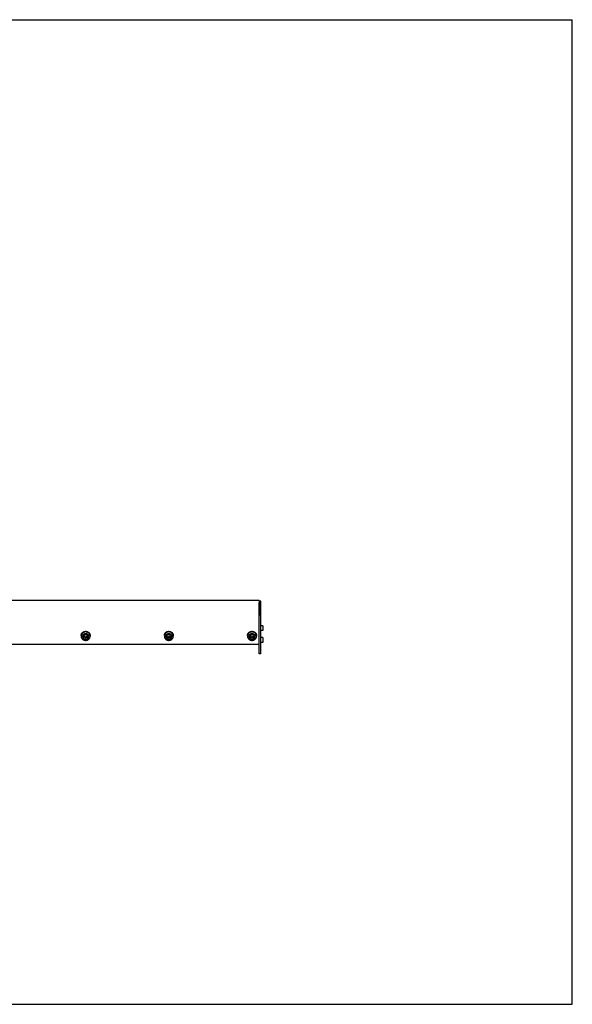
# Model space of a CAD drawing. Header units: inches. Extents: x 0 to 88, y 0 to 68.
# Tile 2 of 2: x 49.8 to 88, y 0 to 68. Entities that reach past the tile are written whole.
import ezdxf

# ---------------------------------------------------------------- set-up
doc = ezdxf.new("R2010")
doc.units = ezdxf.units.IN
doc.header["$LTSCALE"] = 4.84
doc.header["$MEASUREMENT"] = 0
doc.layers.get('0').update_dxf_attribs({"linetype": 'CONTINUOUS'})
for name, color, linetype in [('351201_BL1', 7, 'CONTINUOUS'), ('351202_WW_351202_18_BL5', 7, 'CONTINUOUS'), ('351203_WW_351203_18_BL8', 7, 'CONTINUOUS'), ('605279P_BL10', 7, 'CONTINUOUS'), ('605279P_BL13', 7, 'CONTINUOUS'), ('605279P_BL15', 7, 'CONTINUOUS'), ('9505XXM_950512M_BL6', 7, 'CONTINUOUS'), ('9505XXM_950512M_BL7', 7, 'CONTINUOUS'), ('9506XXM_950612M_BL11', 7, 'CONTINUOUS'), ('9506XXM_950612M_BL12', 7, 'CONTINUOUS'), ('9506XXM_950612M_BL14', 7, 'CONTINUOUS')]:
    doc.layers.add(name, color=color, linetype=linetype)

# ---------------------------------------------------------------- blocks, each defined once
blk = doc.blocks.new('351201_BL1', base_point=(43.479, 43.216))
at = {"layer": '351201_BL1', "color": 7, "linetype": 'CONTINUOUS'}
for p, q in [((20.46, 62.219), (20.46, 62.099)), ((20.46, 62.219), (28.18, 62.219)), ((20.46, 62.099), (27.744, 62.099)), ((28.18, 62.099), (28.18, 62.219)), ((66.497, 27.835), (66.377, 27.835)), ((66.377, 24.212), (66.377, 27.76)), ((66.497, 24.212), (66.497, 27.835)), ((21.4, 24.962), (20.645, 24.962)), ((27.187, 24.212), (20.55, 24.212)), ((66.497, 24.212), (66.377, 24.212))]:
    blk.add_line(p, q, dxfattribs=at)
for centre, start, end in [((23.96, 26.323), 0, 180), ((26.96, 26.323), 182.53389, 357.3372)]:
    blk.add_arc(centre, 0.11, start, end, dxfattribs=at)
blk = doc.blocks.new('351202_WW_351202_18_BL5', base_point=(47.029, 43.49))
at = {"layer": '351202_WW_351202_18_BL5', "color": 7, "linetype": 'CONTINUOUS'}
for p, q in [((27.681, 43.926), (27.681, 62.037)), ((27.744, 62.099), (28.181, 62.099)), ((28.181, 62.099), (28.181, 43.863)), ((27.744, 43.863), (28.181, 43.863)), ((27.681, 27.877), (28.085, 27.877)), ((27.681, 27.877), (27.681, 27.835)), ((28.181, 27.781), (28.181, 26.894)), ((48.141, 26.861), (48.141, 27.877)), ((66.377, 27.877), (48.141, 27.877)), ((66.377, 27.877), (66.377, 26.861)), ((48.203, 24.88), (66.314, 24.88))]:
    blk.add_line(p, q, dxfattribs=at)
for centre, radius, start, end in [((27.744, 62.037), 0.0625, 90, 180), ((27.744, 43.926), 0.0625, 180, 270), ((28.085, 27.781), 0.096, 0, 90)]:
    blk.add_arc(centre, radius, start, end, dxfattribs=at)
for points, knots in [([(48.141, 24.939), (48.141, 24.937), (48.141, 24.929), (48.143, 24.921), (48.146, 24.916)], [0, 0, 0, 0, 0.248917, 1, 1, 1, 1]), ([(48.146, 24.916), (48.148, 24.911), (48.155, 24.901), (48.168, 24.889), (48.185, 24.882), (48.197, 24.88), (48.203, 24.88)], [0, 0, 0, 0, 0.244115, 0.492413, 0.745203, 1, 1, 1, 1]), ([(66.314, 24.88), (66.321, 24.88), (66.333, 24.882), (66.349, 24.889), (66.363, 24.901), (66.37, 24.911), (66.372, 24.916)], [0, 0, 0, 0, 0.254797, 0.507587, 0.755885, 1, 1, 1, 1]), ([(66.372, 24.916), (66.373, 24.918), (66.376, 24.925), (66.377, 24.933), (66.377, 24.939)], [0, 0, 0, 0, 0.252245, 1, 1, 1, 1])]:
    blk.add_open_spline(points, degree=3, knots=knots, dxfattribs=at)
blk = doc.blocks.new('9505XXM_950512M_BL6', base_point=(46.853, 43.674))
at = {"layer": '9505XXM_950512M_BL6', "color": 7, "linetype": 'CONTINUOUS'}
for p, q in [((27.091, 62.357), (27.071, 62.337)), ((27.071, 62.337), (27.071, 62.219)), ((27.071, 62.337), (27.371, 62.337)), ((27.091, 62.357), (27.386, 62.357)), ((27.386, 62.357), (27.388, 62.355)), ((66.615, 25.325), (66.497, 25.325)), ((66.635, 25.306), (66.615, 25.325)), ((66.615, 25.325), (66.615, 24.991)), ((66.635, 25.306), (66.635, 25.011)), ((66.615, 24.991), (66.497, 24.991)), ((66.635, 25.011), (66.615, 24.991))]:
    blk.add_line(p, q, dxfattribs=at)
blk = doc.blocks.new('9505XXM_950512M_BL7', base_point=(47.003, 44.085))
at = {"layer": '9505XXM_950512M_BL7', "color": 7, "linetype": 'CONTINUOUS'}
for p, q in [((27.39, 62.357), (27.371, 62.337)), ((27.371, 62.337), (27.371, 62.219)), ((27.371, 62.337), (27.705, 62.337)), ((27.39, 62.357), (27.686, 62.357)), ((27.686, 62.357), (27.705, 62.337)), ((27.705, 62.337), (27.705, 62.219)), ((66.615, 26.148), (66.497, 26.148)), ((66.635, 26.128), (66.615, 26.148)), ((66.615, 26.148), (66.615, 25.813)), ((66.635, 26.128), (66.635, 25.833)), ((66.615, 25.813), (66.497, 25.813)), ((66.635, 25.833), (66.615, 25.813))]:
    blk.add_line(p, q, dxfattribs=at)
blk = doc.blocks.new('351203_WW_351203_18_BL8', base_point=(46.665, 43.486))
at = {"layer": '351203_WW_351203_18_BL8', "color": 7, "linetype": 'CONTINUOUS'}
for p, q in [((26.954, 43.863), (26.954, 62.099)), ((27.052, 43.863), (27.052, 62.099)), ((27.334, 43.863), (27.334, 62.099)), ((48.141, 24.873), (66.377, 24.873))]:
    blk.add_line(p, q, dxfattribs=at)
blk = doc.blocks.new('605279P_BL10', base_point=(54.386, 25.447))
at = {"layer": '605279P_BL10', "color": 7, "linetype": 'CONTINUOUS'}
for p, q in [((54.076, 25.467), (54.076, 25.426)), ((54.696, 25.467), (54.696, 25.426))]:
    blk.add_line(p, q, dxfattribs=at)
for points, knots in [([(54.076, 25.467), (54.076, 25.477), (54.077, 25.491), (54.079, 25.51), (54.083, 25.529), (54.089, 25.552), (54.098, 25.575), (54.106, 25.592), (54.115, 25.609), (54.128, 25.63), (54.146, 25.653), (54.167, 25.674), (54.189, 25.693), (54.214, 25.71), (54.24, 25.725), (54.267, 25.737), (54.296, 25.747), (54.326, 25.754), (54.356, 25.758), (54.376, 25.759), (54.386, 25.759)], [0, 0, 0, 0, 0.060549, 0.090858, 0.121196, 0.181972, 0.242965, 0.273571, 0.304253, 0.365843, 0.42779, 0.490111, 0.552814, 0.615888, 0.679309, 0.743041, 0.807038, 0.871237, 0.935591, 1, 1, 1, 1]), ([(54.386, 25.718), (54.376, 25.718), (54.356, 25.717), (54.326, 25.712), (54.296, 25.706), (54.267, 25.696), (54.24, 25.684), (54.214, 25.669), (54.189, 25.652), (54.167, 25.633), (54.146, 25.611), (54.128, 25.588), (54.115, 25.568), (54.106, 25.551), (54.098, 25.534), (54.089, 25.511), (54.083, 25.488), (54.079, 25.469), (54.077, 25.45), (54.076, 25.436), (54.076, 25.426)], [0, 0, 0, 0, 0.064409, 0.128763, 0.192962, 0.256958, 0.32069, 0.384111, 0.447185, 0.509888, 0.57221, 0.634156, 0.695746, 0.726428, 0.757035, 0.818028, 0.878804, 0.909142, 0.939451, 1, 1, 1, 1]), ([(54.076, 25.426), (54.076, 25.417), (54.077, 25.402), (54.079, 25.384), (54.083, 25.365), (54.089, 25.342), (54.098, 25.319), (54.106, 25.302), (54.115, 25.285), (54.128, 25.264), (54.146, 25.241), (54.167, 25.22), (54.189, 25.201), (54.214, 25.184), (54.24, 25.169), (54.267, 25.157), (54.296, 25.147), (54.326, 25.14), (54.356, 25.136), (54.376, 25.135), (54.386, 25.135)], [0, 0, 0, 0, 0.060549, 0.090858, 0.121196, 0.181972, 0.242965, 0.273571, 0.304253, 0.365843, 0.42779, 0.490111, 0.552814, 0.615888, 0.679309, 0.743041, 0.807038, 0.871237, 0.935591, 1, 1, 1, 1]), ([(54.386, 25.759), (54.396, 25.759), (54.417, 25.758), (54.447, 25.754), (54.476, 25.747), (54.505, 25.737), (54.533, 25.725), (54.559, 25.71), (54.583, 25.693), (54.606, 25.674), (54.626, 25.653), (54.644, 25.63), (54.657, 25.609), (54.667, 25.592), (54.675, 25.575), (54.683, 25.552), (54.69, 25.529), (54.693, 25.51), (54.696, 25.491), (54.696, 25.477), (54.696, 25.467)], [0, 0, 0, 0, 0.064409, 0.128763, 0.192962, 0.256958, 0.32069, 0.384111, 0.447185, 0.509888, 0.57221, 0.634156, 0.695746, 0.726428, 0.757035, 0.818028, 0.878804, 0.909142, 0.939451, 1, 1, 1, 1]), ([(54.696, 25.426), (54.696, 25.436), (54.696, 25.45), (54.693, 25.469), (54.69, 25.488), (54.683, 25.511), (54.675, 25.534), (54.667, 25.551), (54.657, 25.568), (54.644, 25.588), (54.626, 25.611), (54.606, 25.633), (54.583, 25.652), (54.559, 25.669), (54.533, 25.684), (54.505, 25.696), (54.476, 25.706), (54.447, 25.712), (54.417, 25.717), (54.396, 25.718), (54.386, 25.718)], [0, 0, 0, 0, 0.060549, 0.090858, 0.121196, 0.181972, 0.242965, 0.273571, 0.304253, 0.365843, 0.42779, 0.490111, 0.552814, 0.615888, 0.679309, 0.743041, 0.807038, 0.871237, 0.935591, 1, 1, 1, 1]), ([(54.386, 25.135), (54.396, 25.135), (54.417, 25.136), (54.447, 25.14), (54.476, 25.147), (54.505, 25.157), (54.533, 25.169), (54.559, 25.184), (54.583, 25.201), (54.606, 25.22), (54.626, 25.241), (54.644, 25.264), (54.657, 25.285), (54.667, 25.302), (54.675, 25.319), (54.683, 25.342), (54.69, 25.365), (54.693, 25.384), (54.696, 25.402), (54.696, 25.417), (54.696, 25.426)], [0, 0, 0, 0, 0.064409, 0.128763, 0.192962, 0.256958, 0.32069, 0.384111, 0.447185, 0.509888, 0.57221, 0.634156, 0.695746, 0.726428, 0.757035, 0.818028, 0.878804, 0.909142, 0.939451, 1, 1, 1, 1])]:
    blk.add_open_spline(points, degree=3, knots=knots, dxfattribs=at)
blk = doc.blocks.new('9506XXM_950612M_BL11', base_point=(54.386, 25.403))
at = {"layer": '9506XXM_950612M_BL11', "color": 7, "linetype": 'CONTINUOUS'}
for p, q in [((54.189, 25.379), (54.189, 25.426)), ((54.3, 25.347), (54.319, 25.43)), ((54.367, 25.289), (54.3, 25.347)), ((54.307, 25.38), (54.367, 25.329)), ((54.319, 25.43), (54.406, 25.456)), ((54.367, 25.329), (54.453, 25.355)), ((54.367, 25.289), (54.367, 25.329)), ((54.453, 25.315), (54.367, 25.289)), ((54.406, 25.456), (54.473, 25.398)), ((54.465, 25.405), (54.453, 25.355)), ((54.473, 25.398), (54.453, 25.315)), ((54.453, 25.315), (54.453, 25.355)), ((54.583, 25.379), (54.583, 25.426))]:
    blk.add_line(p, q, dxfattribs=at)
for centre, start, end in [((54.364, 25.426), 166.80005, 179.98872), ((54.364, 25.379), 166.80001, 179.9898), ((54.409, 25.379), 346.80001, 359.9898)]:
    blk.add_arc(centre, 0.174, start, end, dxfattribs=at)
for points, knots in [([(54.189, 25.379), (54.189, 25.374), (54.19, 25.362), (54.192, 25.345), (54.197, 25.329), (54.202, 25.313), (54.209, 25.297), (54.218, 25.283), (54.228, 25.269), (54.24, 25.255), (54.252, 25.243), (54.266, 25.232), (54.281, 25.223), (54.296, 25.214), (54.313, 25.207), (54.33, 25.202), (54.347, 25.198), (54.365, 25.195), (54.383, 25.194), (54.401, 25.194), (54.419, 25.196), (54.436, 25.2), (54.454, 25.205), (54.47, 25.212), (54.486, 25.219), (54.501, 25.229), (54.515, 25.239), (54.528, 25.251), (54.54, 25.264), (54.551, 25.277), (54.56, 25.292), (54.568, 25.307), (54.574, 25.323), (54.577, 25.334), (54.579, 25.339)], [0, 0, 0, 0, 0.030205, 0.060446, 0.090752, 0.121152, 0.151673, 0.182337, 0.213161, 0.244155, 0.275326, 0.306673, 0.33819, 0.369864, 0.40168, 0.433615, 0.465646, 0.497743, 0.529877, 0.562017, 0.594131, 0.62619, 0.658164, 0.690027, 0.721756, 0.753333, 0.784744, 0.81598, 0.84704, 0.877927, 0.908647, 0.939218, 0.969668, 1, 1, 1, 1]), ([(54.194, 25.466), (54.195, 25.472), (54.198, 25.483), (54.205, 25.498), (54.212, 25.514), (54.222, 25.528), (54.232, 25.542), (54.244, 25.555), (54.257, 25.566), (54.271, 25.577), (54.286, 25.586), (54.302, 25.594), (54.319, 25.6), (54.336, 25.605), (54.354, 25.609), (54.372, 25.611), (54.39, 25.612), (54.408, 25.61), (54.425, 25.608), (54.443, 25.604), (54.46, 25.598), (54.476, 25.591), (54.492, 25.583), (54.507, 25.573), (54.52, 25.562), (54.533, 25.55), (54.544, 25.537), (54.554, 25.523), (54.563, 25.508), (54.57, 25.493), (54.576, 25.476), (54.58, 25.46), (54.583, 25.443), (54.583, 25.432), (54.583, 25.426)], [0, 0, 0, 0, 0.030332, 0.060782, 0.091353, 0.122073, 0.15296, 0.18402, 0.215256, 0.246667, 0.278245, 0.309974, 0.341837, 0.37381, 0.405869, 0.437983, 0.470123, 0.502257, 0.534355, 0.566385, 0.59832, 0.630136, 0.66181, 0.693327, 0.724674, 0.755844, 0.786839, 0.817663, 0.848327, 0.878848, 0.909248, 0.939554, 0.969795, 1, 1, 1, 1]), ([(54.583, 25.379), (54.583, 25.385), (54.583, 25.396), (54.58, 25.413), (54.576, 25.429), (54.57, 25.445), (54.563, 25.461), (54.554, 25.476), (54.544, 25.49), (54.533, 25.503), (54.52, 25.515), (54.507, 25.526), (54.492, 25.536), (54.476, 25.544), (54.46, 25.551), (54.443, 25.557), (54.425, 25.561), (54.408, 25.563), (54.39, 25.564), (54.372, 25.564), (54.354, 25.562), (54.336, 25.558), (54.319, 25.553), (54.302, 25.547), (54.286, 25.539), (54.271, 25.53), (54.257, 25.519), (54.244, 25.508), (54.232, 25.495), (54.222, 25.481), (54.212, 25.467), (54.205, 25.451), (54.198, 25.435), (54.195, 25.424), (54.194, 25.419)], [0, 0, 0, 0, 0.030205, 0.060446, 0.090752, 0.121152, 0.151673, 0.182337, 0.213161, 0.244155, 0.275326, 0.306673, 0.33819, 0.369864, 0.40168, 0.433615, 0.465646, 0.497743, 0.529877, 0.562017, 0.594131, 0.62619, 0.658164, 0.690027, 0.721756, 0.753333, 0.784744, 0.81598, 0.84704, 0.877927, 0.908647, 0.939218, 0.969668, 1, 1, 1, 1]), ([(54.213, 25.408), (54.212, 25.403), (54.21, 25.392), (54.209, 25.376), (54.209, 25.359), (54.212, 25.343), (54.215, 25.327), (54.221, 25.312), (54.228, 25.297), (54.237, 25.283), (54.247, 25.269), (54.258, 25.257), (54.271, 25.246), (54.285, 25.236), (54.299, 25.227), (54.315, 25.22), (54.331, 25.214), (54.348, 25.21), (54.365, 25.207), (54.383, 25.206), (54.4, 25.206), (54.417, 25.208), (54.434, 25.212), (54.451, 25.217), (54.467, 25.224), (54.482, 25.232), (54.496, 25.241), (54.509, 25.252), (54.521, 25.264), (54.532, 25.277), (54.541, 25.291), (54.549, 25.305), (54.555, 25.321), (54.558, 25.331), (54.559, 25.337)], [0, 0, 0, 0, 0.03032, 0.060609, 0.090881, 0.121183, 0.151554, 0.182026, 0.212631, 0.243393, 0.27433, 0.305453, 0.336767, 0.368267, 0.399944, 0.431781, 0.463755, 0.495839, 0.528, 0.560204, 0.592416, 0.6246, 0.656719, 0.688743, 0.720639, 0.752385, 0.783961, 0.815353, 0.846554, 0.877567, 0.908398, 0.939064, 0.969597, 1, 1, 1, 1]), ([(54.559, 25.337), (54.561, 25.342), (54.562, 25.353), (54.564, 25.369), (54.563, 25.385), (54.561, 25.402), (54.557, 25.418), (54.552, 25.433), (54.544, 25.448), (54.536, 25.462), (54.526, 25.476), (54.514, 25.488), (54.502, 25.499), (54.488, 25.509), (54.473, 25.518), (54.457, 25.525), (54.441, 25.531), (54.424, 25.535), (54.407, 25.538), (54.39, 25.539), (54.372, 25.539), (54.355, 25.537), (54.338, 25.533), (54.322, 25.528), (54.306, 25.521), (54.291, 25.513), (54.277, 25.504), (54.263, 25.493), (54.251, 25.481), (54.241, 25.468), (54.232, 25.454), (54.224, 25.439), (54.218, 25.424), (54.214, 25.414), (54.213, 25.408)], [0, 0, 0, 0, 0.03032, 0.060609, 0.090881, 0.121183, 0.151554, 0.182026, 0.212631, 0.243393, 0.27433, 0.305453, 0.336767, 0.368267, 0.399944, 0.431781, 0.463755, 0.495839, 0.528, 0.560204, 0.592416, 0.6246, 0.656719, 0.688743, 0.720639, 0.752385, 0.783961, 0.815353, 0.846554, 0.877567, 0.908398, 0.939064, 0.969597, 1, 1, 1, 1])]:
    blk.add_open_spline(points, degree=3, knots=knots, dxfattribs=at)
blk = doc.blocks.new('9506XXM_950612M_BL12', base_point=(60.132, 25.403))
at = {"layer": '9506XXM_950612M_BL12', "color": 7, "linetype": 'CONTINUOUS'}
for p, q in [((59.935, 25.379), (59.935, 25.426)), ((60.045, 25.347), (60.064, 25.43)), ((60.112, 25.289), (60.045, 25.347)), ((60.053, 25.38), (60.112, 25.329)), ((60.064, 25.43), (60.151, 25.456)), ((60.112, 25.329), (60.199, 25.355)), ((60.112, 25.289), (60.112, 25.329)), ((60.199, 25.315), (60.112, 25.289)), ((60.151, 25.456), (60.218, 25.398)), ((60.21, 25.405), (60.199, 25.355)), ((60.218, 25.398), (60.199, 25.315)), ((60.199, 25.315), (60.199, 25.355)), ((60.328, 25.379), (60.328, 25.426))]:
    blk.add_line(p, q, dxfattribs=at)
for centre, start, end in [((60.109, 25.426), 166.80005, 179.98872), ((60.109, 25.379), 166.80001, 179.9898), ((60.154, 25.379), 346.80001, 359.9898)]:
    blk.add_arc(centre, 0.174, start, end, dxfattribs=at)
for points, knots in [([(59.935, 25.379), (59.935, 25.374), (59.935, 25.362), (59.938, 25.345), (59.942, 25.329), (59.948, 25.313), (59.955, 25.297), (59.963, 25.283), (59.973, 25.269), (59.985, 25.255), (59.998, 25.243), (60.011, 25.232), (60.026, 25.223), (60.042, 25.214), (60.058, 25.207), (60.075, 25.202), (60.092, 25.198), (60.11, 25.195), (60.128, 25.194), (60.146, 25.194), (60.164, 25.196), (60.182, 25.2), (60.199, 25.205), (60.216, 25.212), (60.231, 25.219), (60.247, 25.229), (60.261, 25.239), (60.274, 25.251), (60.286, 25.264), (60.296, 25.277), (60.305, 25.292), (60.313, 25.307), (60.319, 25.323), (60.323, 25.334), (60.324, 25.339)], [0, 0, 0, 0, 0.030205, 0.060446, 0.090752, 0.121152, 0.151673, 0.182337, 0.213161, 0.244155, 0.275326, 0.306673, 0.33819, 0.369864, 0.40168, 0.433615, 0.465646, 0.497743, 0.529877, 0.562017, 0.594131, 0.62619, 0.658164, 0.690027, 0.721756, 0.753333, 0.784744, 0.81598, 0.84704, 0.877927, 0.908647, 0.939218, 0.969668, 1, 1, 1, 1]), ([(59.939, 25.466), (59.941, 25.472), (59.944, 25.483), (59.95, 25.498), (59.958, 25.514), (59.967, 25.528), (59.978, 25.542), (59.989, 25.555), (60.003, 25.566), (60.017, 25.577), (60.032, 25.586), (60.048, 25.594), (60.064, 25.6), (60.081, 25.605), (60.099, 25.609), (60.117, 25.611), (60.135, 25.612), (60.153, 25.61), (60.171, 25.608), (60.188, 25.604), (60.205, 25.598), (60.222, 25.591), (60.237, 25.583), (60.252, 25.573), (60.266, 25.562), (60.278, 25.55), (60.29, 25.537), (60.3, 25.523), (60.308, 25.508), (60.316, 25.493), (60.321, 25.476), (60.325, 25.46), (60.328, 25.443), (60.328, 25.432), (60.328, 25.426)], [0, 0, 0, 0, 0.030332, 0.060782, 0.091353, 0.122073, 0.15296, 0.18402, 0.215256, 0.246667, 0.278245, 0.309974, 0.341837, 0.37381, 0.405869, 0.437983, 0.470123, 0.502257, 0.534355, 0.566385, 0.59832, 0.630136, 0.66181, 0.693327, 0.724674, 0.755844, 0.786839, 0.817663, 0.848327, 0.878848, 0.909248, 0.939554, 0.969795, 1, 1, 1, 1]), ([(60.328, 25.379), (60.328, 25.385), (60.328, 25.396), (60.325, 25.413), (60.321, 25.429), (60.316, 25.445), (60.308, 25.461), (60.3, 25.476), (60.29, 25.49), (60.278, 25.503), (60.266, 25.515), (60.252, 25.526), (60.237, 25.536), (60.222, 25.544), (60.205, 25.551), (60.188, 25.557), (60.171, 25.561), (60.153, 25.563), (60.135, 25.564), (60.117, 25.564), (60.099, 25.562), (60.081, 25.558), (60.064, 25.553), (60.048, 25.547), (60.032, 25.539), (60.017, 25.53), (60.003, 25.519), (59.989, 25.508), (59.978, 25.495), (59.967, 25.481), (59.958, 25.467), (59.95, 25.451), (59.944, 25.435), (59.941, 25.424), (59.939, 25.419)], [0, 0, 0, 0, 0.030205, 0.060446, 0.090752, 0.121152, 0.151673, 0.182337, 0.213161, 0.244155, 0.275326, 0.306673, 0.33819, 0.369864, 0.40168, 0.433615, 0.465646, 0.497743, 0.529877, 0.562017, 0.594131, 0.62619, 0.658164, 0.690027, 0.721756, 0.753333, 0.784744, 0.81598, 0.84704, 0.877927, 0.908647, 0.939218, 0.969668, 1, 1, 1, 1]), ([(59.959, 25.408), (59.957, 25.403), (59.955, 25.392), (59.954, 25.376), (59.955, 25.359), (59.957, 25.343), (59.961, 25.327), (59.966, 25.312), (59.973, 25.297), (59.982, 25.283), (59.992, 25.269), (60.004, 25.257), (60.016, 25.246), (60.03, 25.236), (60.045, 25.227), (60.06, 25.22), (60.077, 25.214), (60.093, 25.21), (60.111, 25.207), (60.128, 25.206), (60.145, 25.206), (60.163, 25.208), (60.18, 25.212), (60.196, 25.217), (60.212, 25.224), (60.227, 25.232), (60.241, 25.241), (60.254, 25.252), (60.266, 25.264), (60.277, 25.277), (60.286, 25.291), (60.294, 25.305), (60.3, 25.321), (60.303, 25.331), (60.305, 25.337)], [0, 0, 0, 0, 0.03032, 0.060609, 0.090881, 0.121183, 0.151554, 0.182026, 0.212631, 0.243393, 0.27433, 0.305453, 0.336767, 0.368267, 0.399944, 0.431781, 0.463755, 0.495839, 0.528, 0.560204, 0.592416, 0.6246, 0.656719, 0.688743, 0.720639, 0.752385, 0.783961, 0.815353, 0.846554, 0.877567, 0.908398, 0.939064, 0.969597, 1, 1, 1, 1]), ([(60.305, 25.337), (60.306, 25.342), (60.308, 25.353), (60.309, 25.369), (60.309, 25.385), (60.306, 25.402), (60.302, 25.418), (60.297, 25.433), (60.29, 25.448), (60.281, 25.462), (60.271, 25.476), (60.26, 25.488), (60.247, 25.499), (60.233, 25.509), (60.218, 25.518), (60.203, 25.525), (60.187, 25.531), (60.17, 25.535), (60.153, 25.538), (60.135, 25.539), (60.118, 25.539), (60.101, 25.537), (60.084, 25.533), (60.067, 25.528), (60.051, 25.521), (60.036, 25.513), (60.022, 25.504), (60.009, 25.493), (59.997, 25.481), (59.986, 25.468), (59.977, 25.454), (59.969, 25.439), (59.963, 25.424), (59.96, 25.414), (59.959, 25.408)], [0, 0, 0, 0, 0.03032, 0.060609, 0.090881, 0.121183, 0.151554, 0.182026, 0.212631, 0.243393, 0.27433, 0.305453, 0.336767, 0.368267, 0.399944, 0.431781, 0.463755, 0.495839, 0.528, 0.560204, 0.592416, 0.6246, 0.656719, 0.688743, 0.720639, 0.752385, 0.783961, 0.815353, 0.846554, 0.877567, 0.908398, 0.939064, 0.969597, 1, 1, 1, 1])]:
    blk.add_open_spline(points, degree=3, knots=knots, dxfattribs=at)
blk = doc.blocks.new('605279P_BL13', base_point=(60.132, 25.447))
at = {"layer": '605279P_BL13', "color": 7, "linetype": 'CONTINUOUS'}
for p, q in [((59.822, 25.467), (59.822, 25.426)), ((60.442, 25.467), (60.442, 25.426))]:
    blk.add_line(p, q, dxfattribs=at)
for points, knots in [([(59.822, 25.467), (59.822, 25.477), (59.822, 25.491), (59.825, 25.51), (59.828, 25.529), (59.834, 25.552), (59.843, 25.575), (59.851, 25.592), (59.86, 25.609), (59.873, 25.63), (59.892, 25.653), (59.912, 25.674), (59.935, 25.693), (59.959, 25.71), (59.985, 25.725), (60.013, 25.737), (60.042, 25.747), (60.071, 25.754), (60.101, 25.758), (60.121, 25.759), (60.132, 25.759)], [0, 0, 0, 0, 0.060549, 0.090858, 0.121196, 0.181972, 0.242965, 0.273571, 0.304253, 0.365843, 0.42779, 0.490111, 0.552814, 0.615888, 0.679309, 0.743041, 0.807038, 0.871237, 0.935591, 1, 1, 1, 1]), ([(60.132, 25.718), (60.121, 25.718), (60.101, 25.717), (60.071, 25.712), (60.042, 25.706), (60.013, 25.696), (59.985, 25.684), (59.959, 25.669), (59.935, 25.652), (59.912, 25.633), (59.892, 25.611), (59.873, 25.588), (59.86, 25.568), (59.851, 25.551), (59.843, 25.534), (59.834, 25.511), (59.828, 25.488), (59.825, 25.469), (59.822, 25.45), (59.822, 25.436), (59.822, 25.426)], [0, 0, 0, 0, 0.064409, 0.128763, 0.192962, 0.256958, 0.32069, 0.384111, 0.447185, 0.509888, 0.57221, 0.634156, 0.695746, 0.726428, 0.757035, 0.818028, 0.878804, 0.909142, 0.939451, 1, 1, 1, 1]), ([(59.822, 25.426), (59.822, 25.417), (59.822, 25.402), (59.825, 25.384), (59.828, 25.365), (59.834, 25.342), (59.843, 25.319), (59.851, 25.302), (59.86, 25.285), (59.873, 25.264), (59.892, 25.241), (59.912, 25.22), (59.935, 25.201), (59.959, 25.184), (59.985, 25.169), (60.013, 25.157), (60.042, 25.147), (60.071, 25.14), (60.101, 25.136), (60.121, 25.135), (60.132, 25.135)], [0, 0, 0, 0, 0.060549, 0.090858, 0.121196, 0.181972, 0.242965, 0.273571, 0.304253, 0.365843, 0.42779, 0.490111, 0.552814, 0.615888, 0.679309, 0.743041, 0.807038, 0.871237, 0.935591, 1, 1, 1, 1]), ([(60.132, 25.759), (60.142, 25.759), (60.162, 25.758), (60.192, 25.754), (60.222, 25.747), (60.25, 25.737), (60.278, 25.725), (60.304, 25.71), (60.329, 25.693), (60.351, 25.674), (60.372, 25.653), (60.39, 25.63), (60.403, 25.609), (60.412, 25.592), (60.42, 25.575), (60.429, 25.552), (60.435, 25.529), (60.438, 25.51), (60.441, 25.491), (60.442, 25.477), (60.442, 25.467)], [0, 0, 0, 0, 0.064409, 0.128763, 0.192962, 0.256958, 0.32069, 0.384111, 0.447185, 0.509888, 0.57221, 0.634156, 0.695746, 0.726428, 0.757035, 0.818028, 0.878804, 0.909142, 0.939451, 1, 1, 1, 1]), ([(60.442, 25.426), (60.442, 25.436), (60.441, 25.45), (60.438, 25.469), (60.435, 25.488), (60.429, 25.511), (60.42, 25.534), (60.412, 25.551), (60.403, 25.568), (60.39, 25.588), (60.372, 25.611), (60.351, 25.633), (60.329, 25.652), (60.304, 25.669), (60.278, 25.684), (60.25, 25.696), (60.222, 25.706), (60.192, 25.712), (60.162, 25.717), (60.142, 25.718), (60.132, 25.718)], [0, 0, 0, 0, 0.060549, 0.090858, 0.121196, 0.181972, 0.242965, 0.273571, 0.304253, 0.365843, 0.42779, 0.490111, 0.552814, 0.615888, 0.679309, 0.743041, 0.807038, 0.871237, 0.935591, 1, 1, 1, 1]), ([(60.132, 25.135), (60.142, 25.135), (60.162, 25.136), (60.192, 25.14), (60.222, 25.147), (60.25, 25.157), (60.278, 25.169), (60.304, 25.184), (60.329, 25.201), (60.351, 25.22), (60.372, 25.241), (60.39, 25.264), (60.403, 25.285), (60.412, 25.302), (60.42, 25.319), (60.429, 25.342), (60.435, 25.365), (60.438, 25.384), (60.441, 25.402), (60.442, 25.417), (60.442, 25.426)], [0, 0, 0, 0, 0.064409, 0.128763, 0.192962, 0.256958, 0.32069, 0.384111, 0.447185, 0.509888, 0.57221, 0.634156, 0.695746, 0.726428, 0.757035, 0.818028, 0.878804, 0.909142, 0.939451, 1, 1, 1, 1])]:
    blk.add_open_spline(points, degree=3, knots=knots, dxfattribs=at)
blk = doc.blocks.new('9506XXM_950612M_BL14', base_point=(65.877, 25.403))
at = {"layer": '9506XXM_950612M_BL14', "color": 7, "linetype": 'CONTINUOUS'}
for p, q in [((65.68, 25.379), (65.68, 25.426)), ((65.79, 25.347), (65.81, 25.43)), ((65.857, 25.289), (65.79, 25.347)), ((65.798, 25.38), (65.857, 25.329)), ((65.81, 25.43), (65.896, 25.456)), ((65.857, 25.329), (65.944, 25.355)), ((65.857, 25.289), (65.857, 25.329)), ((65.944, 25.315), (65.857, 25.289)), ((65.896, 25.456), (65.964, 25.398)), ((65.956, 25.405), (65.944, 25.355)), ((65.964, 25.398), (65.944, 25.315)), ((65.944, 25.315), (65.944, 25.355)), ((66.074, 25.379), (66.074, 25.426))]:
    blk.add_line(p, q, dxfattribs=at)
for centre, start, end in [((65.854, 25.426), 166.80005, 179.98872), ((65.854, 25.379), 166.80001, 179.9898), ((65.899, 25.379), 346.80001, 359.9898)]:
    blk.add_arc(centre, 0.174, start, end, dxfattribs=at)
for points, knots in [([(65.68, 25.379), (65.68, 25.374), (65.681, 25.362), (65.683, 25.345), (65.687, 25.329), (65.693, 25.313), (65.7, 25.297), (65.709, 25.283), (65.719, 25.269), (65.73, 25.255), (65.743, 25.243), (65.757, 25.232), (65.771, 25.223), (65.787, 25.214), (65.803, 25.207), (65.82, 25.202), (65.838, 25.198), (65.856, 25.195), (65.874, 25.194), (65.892, 25.194), (65.909, 25.196), (65.927, 25.2), (65.944, 25.205), (65.961, 25.212), (65.977, 25.219), (65.992, 25.229), (66.006, 25.239), (66.019, 25.251), (66.031, 25.264), (66.042, 25.277), (66.051, 25.292), (66.059, 25.307), (66.065, 25.323), (66.068, 25.334), (66.069, 25.339)], [0, 0, 0, 0, 0.030205, 0.060446, 0.090752, 0.121152, 0.151673, 0.182337, 0.213161, 0.244155, 0.275326, 0.306673, 0.33819, 0.369864, 0.40168, 0.433615, 0.465646, 0.497743, 0.529877, 0.562017, 0.594131, 0.62619, 0.658164, 0.690027, 0.721756, 0.753333, 0.784744, 0.81598, 0.84704, 0.877927, 0.908647, 0.939218, 0.969668, 1, 1, 1, 1]), ([(65.685, 25.466), (65.686, 25.472), (65.689, 25.483), (65.695, 25.498), (65.703, 25.514), (65.712, 25.528), (65.723, 25.542), (65.735, 25.555), (65.748, 25.566), (65.762, 25.577), (65.777, 25.586), (65.793, 25.594), (65.81, 25.6), (65.827, 25.605), (65.844, 25.609), (65.862, 25.611), (65.88, 25.612), (65.898, 25.61), (65.916, 25.608), (65.933, 25.604), (65.95, 25.598), (65.967, 25.591), (65.982, 25.583), (65.997, 25.573), (66.011, 25.562), (66.024, 25.55), (66.035, 25.537), (66.045, 25.523), (66.054, 25.508), (66.061, 25.493), (66.067, 25.476), (66.071, 25.46), (66.073, 25.443), (66.074, 25.432), (66.074, 25.426)], [0, 0, 0, 0, 0.030332, 0.060782, 0.091353, 0.122073, 0.15296, 0.18402, 0.215256, 0.246667, 0.278245, 0.309974, 0.341837, 0.37381, 0.405869, 0.437983, 0.470123, 0.502257, 0.534355, 0.566385, 0.59832, 0.630136, 0.66181, 0.693327, 0.724674, 0.755844, 0.786839, 0.817663, 0.848327, 0.878848, 0.909248, 0.939554, 0.969795, 1, 1, 1, 1]), ([(66.074, 25.379), (66.074, 25.385), (66.073, 25.396), (66.071, 25.413), (66.067, 25.429), (66.061, 25.445), (66.054, 25.461), (66.045, 25.476), (66.035, 25.49), (66.024, 25.503), (66.011, 25.515), (65.997, 25.526), (65.982, 25.536), (65.967, 25.544), (65.95, 25.551), (65.933, 25.557), (65.916, 25.561), (65.898, 25.563), (65.88, 25.564), (65.862, 25.564), (65.844, 25.562), (65.827, 25.558), (65.81, 25.553), (65.793, 25.547), (65.777, 25.539), (65.762, 25.53), (65.748, 25.519), (65.735, 25.508), (65.723, 25.495), (65.712, 25.481), (65.703, 25.467), (65.695, 25.451), (65.689, 25.435), (65.686, 25.424), (65.685, 25.419)], [0, 0, 0, 0, 0.030205, 0.060446, 0.090752, 0.121152, 0.151673, 0.182337, 0.213161, 0.244155, 0.275326, 0.306673, 0.33819, 0.369864, 0.40168, 0.433615, 0.465646, 0.497743, 0.529877, 0.562017, 0.594131, 0.62619, 0.658164, 0.690027, 0.721756, 0.753333, 0.784744, 0.81598, 0.84704, 0.877927, 0.908647, 0.939218, 0.969668, 1, 1, 1, 1]), ([(65.704, 25.408), (65.703, 25.403), (65.701, 25.392), (65.7, 25.376), (65.7, 25.359), (65.702, 25.343), (65.706, 25.327), (65.712, 25.312), (65.719, 25.297), (65.727, 25.283), (65.738, 25.269), (65.749, 25.257), (65.762, 25.246), (65.775, 25.236), (65.79, 25.227), (65.806, 25.22), (65.822, 25.214), (65.839, 25.21), (65.856, 25.207), (65.873, 25.206), (65.891, 25.206), (65.908, 25.208), (65.925, 25.212), (65.941, 25.217), (65.957, 25.224), (65.972, 25.232), (65.987, 25.241), (66, 25.252), (66.012, 25.264), (66.022, 25.277), (66.032, 25.291), (66.039, 25.305), (66.046, 25.321), (66.049, 25.331), (66.05, 25.337)], [0, 0, 0, 0, 0.03032, 0.060609, 0.090881, 0.121183, 0.151554, 0.182026, 0.212631, 0.243393, 0.27433, 0.305453, 0.336767, 0.368267, 0.399944, 0.431781, 0.463755, 0.495839, 0.528, 0.560204, 0.592416, 0.6246, 0.656719, 0.688743, 0.720639, 0.752385, 0.783961, 0.815353, 0.846554, 0.877567, 0.908398, 0.939064, 0.969597, 1, 1, 1, 1]), ([(66.05, 25.337), (66.051, 25.342), (66.053, 25.353), (66.054, 25.369), (66.054, 25.385), (66.052, 25.402), (66.048, 25.418), (66.042, 25.433), (66.035, 25.448), (66.026, 25.462), (66.016, 25.476), (66.005, 25.488), (65.992, 25.499), (65.978, 25.509), (65.964, 25.518), (65.948, 25.525), (65.932, 25.531), (65.915, 25.535), (65.898, 25.538), (65.881, 25.539), (65.863, 25.539), (65.846, 25.537), (65.829, 25.533), (65.812, 25.528), (65.797, 25.521), (65.781, 25.513), (65.767, 25.504), (65.754, 25.493), (65.742, 25.481), (65.731, 25.468), (65.722, 25.454), (65.714, 25.439), (65.708, 25.424), (65.705, 25.414), (65.704, 25.408)], [0, 0, 0, 0, 0.03032, 0.060609, 0.090881, 0.121183, 0.151554, 0.182026, 0.212631, 0.243393, 0.27433, 0.305453, 0.336767, 0.368267, 0.399944, 0.431781, 0.463755, 0.495839, 0.528, 0.560204, 0.592416, 0.6246, 0.656719, 0.688743, 0.720639, 0.752385, 0.783961, 0.815353, 0.846554, 0.877567, 0.908398, 0.939064, 0.969597, 1, 1, 1, 1])]:
    blk.add_open_spline(points, degree=3, knots=knots, dxfattribs=at)
blk = doc.blocks.new('605279P_BL15', base_point=(65.877, 25.447))
at = {"layer": '605279P_BL15', "color": 7, "linetype": 'CONTINUOUS'}
for p, q in [((65.567, 25.467), (65.567, 25.426)), ((66.187, 25.467), (66.187, 25.426))]:
    blk.add_line(p, q, dxfattribs=at)
for points, knots in [([(65.567, 25.467), (65.567, 25.477), (65.568, 25.491), (65.57, 25.51), (65.574, 25.529), (65.58, 25.552), (65.588, 25.575), (65.597, 25.592), (65.606, 25.609), (65.619, 25.63), (65.637, 25.653), (65.657, 25.674), (65.68, 25.693), (65.704, 25.71), (65.731, 25.725), (65.758, 25.737), (65.787, 25.747), (65.816, 25.754), (65.847, 25.758), (65.867, 25.759), (65.877, 25.759)], [0, 0, 0, 0, 0.060549, 0.090858, 0.121196, 0.181972, 0.242965, 0.273571, 0.304253, 0.365843, 0.42779, 0.490111, 0.552814, 0.615888, 0.679309, 0.743041, 0.807038, 0.871237, 0.935591, 1, 1, 1, 1]), ([(65.877, 25.718), (65.867, 25.718), (65.847, 25.717), (65.816, 25.712), (65.787, 25.706), (65.758, 25.696), (65.731, 25.684), (65.704, 25.669), (65.68, 25.652), (65.657, 25.633), (65.637, 25.611), (65.619, 25.588), (65.606, 25.568), (65.597, 25.551), (65.588, 25.534), (65.58, 25.511), (65.574, 25.488), (65.57, 25.469), (65.568, 25.45), (65.567, 25.436), (65.567, 25.426)], [0, 0, 0, 0, 0.064409, 0.128763, 0.192962, 0.256958, 0.32069, 0.384111, 0.447185, 0.509888, 0.57221, 0.634156, 0.695746, 0.726428, 0.757035, 0.818028, 0.878804, 0.909142, 0.939451, 1, 1, 1, 1]), ([(65.567, 25.426), (65.567, 25.417), (65.568, 25.402), (65.57, 25.384), (65.574, 25.365), (65.58, 25.342), (65.588, 25.319), (65.597, 25.302), (65.606, 25.285), (65.619, 25.264), (65.637, 25.241), (65.657, 25.22), (65.68, 25.201), (65.704, 25.184), (65.731, 25.169), (65.758, 25.157), (65.787, 25.147), (65.816, 25.14), (65.847, 25.136), (65.867, 25.135), (65.877, 25.135)], [0, 0, 0, 0, 0.060549, 0.090858, 0.121196, 0.181972, 0.242965, 0.273571, 0.304253, 0.365843, 0.42779, 0.490111, 0.552814, 0.615888, 0.679309, 0.743041, 0.807038, 0.871237, 0.935591, 1, 1, 1, 1]), ([(65.877, 25.759), (65.887, 25.759), (65.907, 25.758), (65.937, 25.754), (65.967, 25.747), (65.996, 25.737), (66.023, 25.725), (66.049, 25.71), (66.074, 25.693), (66.096, 25.674), (66.117, 25.653), (66.135, 25.63), (66.148, 25.609), (66.157, 25.592), (66.165, 25.575), (66.174, 25.552), (66.18, 25.529), (66.184, 25.51), (66.186, 25.491), (66.187, 25.477), (66.187, 25.467)], [0, 0, 0, 0, 0.064409, 0.128763, 0.192962, 0.256958, 0.32069, 0.384111, 0.447185, 0.509888, 0.57221, 0.634156, 0.695746, 0.726428, 0.757035, 0.818028, 0.878804, 0.909142, 0.939451, 1, 1, 1, 1]), ([(66.187, 25.426), (66.187, 25.436), (66.186, 25.45), (66.184, 25.469), (66.18, 25.488), (66.174, 25.511), (66.165, 25.534), (66.157, 25.551), (66.148, 25.568), (66.135, 25.588), (66.117, 25.611), (66.096, 25.633), (66.074, 25.652), (66.049, 25.669), (66.023, 25.684), (65.996, 25.696), (65.967, 25.706), (65.937, 25.712), (65.907, 25.717), (65.887, 25.718), (65.877, 25.718)], [0, 0, 0, 0, 0.060549, 0.090858, 0.121196, 0.181972, 0.242965, 0.273571, 0.304253, 0.365843, 0.42779, 0.490111, 0.552814, 0.615888, 0.679309, 0.743041, 0.807038, 0.871237, 0.935591, 1, 1, 1, 1]), ([(65.877, 25.135), (65.887, 25.135), (65.907, 25.136), (65.937, 25.14), (65.967, 25.147), (65.996, 25.157), (66.023, 25.169), (66.049, 25.184), (66.074, 25.201), (66.096, 25.22), (66.117, 25.241), (66.135, 25.264), (66.148, 25.285), (66.157, 25.302), (66.165, 25.319), (66.174, 25.342), (66.18, 25.365), (66.184, 25.384), (66.186, 25.402), (66.187, 25.417), (66.187, 25.426)], [0, 0, 0, 0, 0.064409, 0.128763, 0.192962, 0.256958, 0.32069, 0.384111, 0.447185, 0.509888, 0.57221, 0.634156, 0.695746, 0.726428, 0.757035, 0.818028, 0.878804, 0.909142, 0.939451, 1, 1, 1, 1])]:
    blk.add_open_spline(points, degree=3, knots=knots, dxfattribs=at)

msp = doc.modelspace()

# ---------------------------------------------------------------- linework, layer by layer
at = {"color": 7, "linetype": 'CONTINUOUS'}
for p, q in [((0, 68), (88, 68)), ((88, 0), (88, 68)), ((0, 0), (88, 0))]:
    msp.add_line(p, q, dxfattribs=at)

# ---------------------------------------------------------------- block references
at = {"layer": '351201_BL1'}
msp.add_blockref('351201_BL1', (43.479, 43.216), dxfattribs=at)
at = {"layer": '351202_WW_351202_18_BL5'}
msp.add_blockref('351202_WW_351202_18_BL5', (47.029, 43.49), dxfattribs=at)
at = {"layer": '351203_WW_351203_18_BL8'}
msp.add_blockref('351203_WW_351203_18_BL8', (46.665, 43.486), dxfattribs=at)
at = {"layer": '605279P_BL10'}
msp.add_blockref('605279P_BL10', (54.386, 25.447), dxfattribs=at)
at = {"layer": '605279P_BL13'}
msp.add_blockref('605279P_BL13', (60.132, 25.447), dxfattribs=at)
at = {"layer": '605279P_BL15'}
msp.add_blockref('605279P_BL15', (65.877, 25.447), dxfattribs=at)
at = {"layer": '9505XXM_950512M_BL6'}
msp.add_blockref('9505XXM_950512M_BL6', (46.853, 43.674), dxfattribs=at)
at = {"layer": '9505XXM_950512M_BL7'}
msp.add_blockref('9505XXM_950512M_BL7', (47.003, 44.085), dxfattribs=at)
at = {"layer": '9506XXM_950612M_BL11'}
msp.add_blockref('9506XXM_950612M_BL11', (54.386, 25.403), dxfattribs=at)
at = {"layer": '9506XXM_950612M_BL12'}
msp.add_blockref('9506XXM_950612M_BL12', (60.132, 25.403), dxfattribs=at)
at = {"layer": '9506XXM_950612M_BL14'}
msp.add_blockref('9506XXM_950612M_BL14', (65.877, 25.403), dxfattribs=at)

doc.saveas('drawing.dxf')
